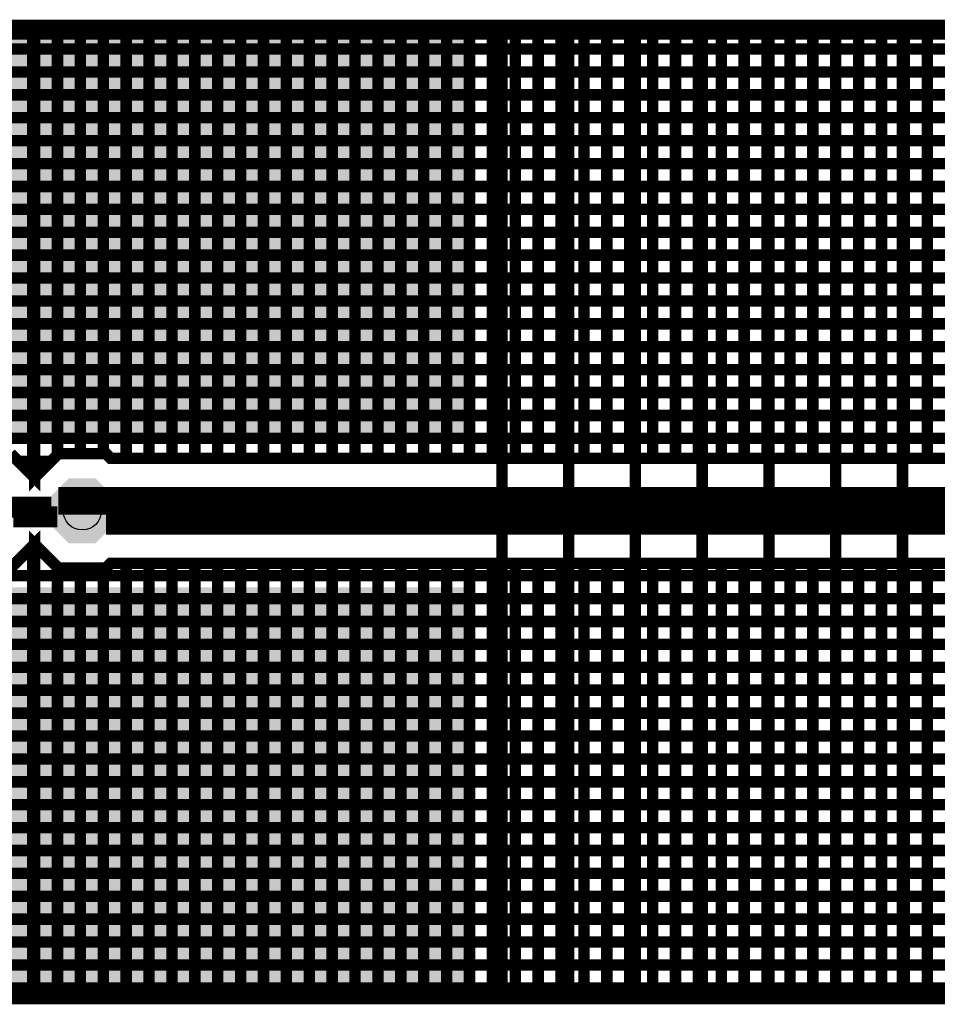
# Model space of a CAD drawing. Extents: x 0.4 to 16.2, y 0.4 to 3.5.
# Tile 6 of 29: x 3 to 4, y 0.4 to 1.4. Entities that reach past the tile are written whole.
import ezdxf

# ---------------------------------------------------------------- set-up
doc = ezdxf.new("R2010")
doc.units = 0
doc.layers.get('0').update_dxf_attribs({"linetype": 'CONTINUOUS'})
for name, color, linetype in [('2IN618_CMP', 7, 'CONTINUOUS'), ('2IN618_SOL', 4, 'CONTINUOUS'), ('2IN618_STC', 3, 'CONTINUOUS'), ('2IN618_STS', 10, 'CONTINUOUS'), ('3IN927_EXC', 13, 'CONTINUOUS'), ('LAYER_6', 5, 'CONTINUOUS')]:
    doc.layers.add(name, color=color, linetype=linetype)

# ---------------------------------------------------------------- blocks, each defined once
blk = doc.blocks.new('ROUND_23')
blk.add_circle((0, 0), 0.02)
blk = doc.blocks.new('CUSTOM_2')
for points in [[(-0.03, 0.0124), (-0.0124, 0.03), (0.03, 0.0124), (0.0124, 0.03)], [(-0.03, -0.0124), (-0.03, 0.0124), (0.03, -0.0124), (0.03, 0.0124)], [(-0.0124, -0.03), (-0.03, -0.0124), (0.0124, -0.03), (0.03, -0.0124)]]:
    blk.add_solid(points)
blk = doc.blocks.new('CUSTOM_6')
for points in [[(-0.034, 0.0141), (-0.0141, 0.034), (0.034, 0.0141), (0.0141, 0.034)], [(-0.034, -0.0141), (-0.034, 0.0141), (0.034, -0.0141), (0.034, 0.0141)], [(-0.0141, -0.034), (-0.034, -0.0141), (0.0141, -0.034), (0.034, -0.0141)]]:
    blk.add_solid(points)
blk = doc.blocks.new('RECTANGLE_8')
blk.add_solid([(0.234, 0.21), (0.234, -0.21), (-0.234, 0.21), (-0.234, -0.21)])
blk = doc.blocks.new('RECTANGLE_7')
blk.add_solid([(0.225, 0.21), (0.225, -0.21), (-0.225, 0.21), (-0.225, -0.21)])
blk = doc.blocks.new('CUSTOM_9')
for points in [[(-0.03, 0.0124), (-0.0124, 0.03), (0.03, 0.0124), (0.0124, 0.03)], [(-0.03, -0.0124), (-0.03, 0.0124), (0.03, -0.0124), (0.03, 0.0124)], [(-0.0124, -0.03), (-0.03, -0.0124), (0.0124, -0.03), (0.03, -0.0124)]]:
    blk.add_solid(points)
blk = doc.blocks.new('CUSTOM_10')
for points in [[(-0.034, 0.0141), (-0.0141, 0.034), (0.034, 0.0141), (0.0141, 0.034)], [(-0.034, -0.0141), (-0.034, 0.0141), (0.034, -0.0141), (0.034, 0.0141)], [(-0.0141, -0.034), (-0.034, -0.0141), (0.0141, -0.034), (0.034, -0.0141)]]:
    blk.add_solid(points)

msp = doc.modelspace()

# ---------------------------------------------------------------- linework, layer by layer
at = {"layer": '2IN618_CMP'}
for points, const_width in [([(0.4343, 1.4212), (3.0523, 1.4212), (3.0523, 0.956), (3.0271, 0.9812)], 0.012), ([(3.0503, 1.4212), (3.0503, 0.958)], 0.012), ([(4.2438, 0.9732), (4.2204, 0.9732), (4.2132, 0.9762), (4.21, 0.9762), (4.2069, 0.9771), (4.1991, 0.9762), (3.1321, 0.9762), (3.1271, 0.9812), (3.0774, 0.9812), (3.0523, 0.956), (3.0523, 1.4212), (5.6703, 1.4212)], 0.012), ([(3.0523, 0.956), (3.0523, 1.4212)], 0.012), ([(3.0763, 1.4212), (3.0763, 0.98)], 0.012), ([(3.1003, 0.9812), (3.1003, 1.4212)], 0.012), ([(3.1243, 1.4212), (3.1243, 0.9812)], 0.012), ([(3.1483, 0.9762), (3.1483, 1.4212)], 0.012), ([(3.1723, 1.4212), (3.1723, 0.9762)], 0.012), ([(3.1963, 0.9762), (3.1963, 1.4212)], 0.012), ([(3.2203, 1.4212), (3.2203, 0.9762)], 0.012), ([(3.2443, 0.9762), (3.2443, 1.4212)], 0.012), ([(3.2683, 1.4212), (3.2683, 0.9762)], 0.012), ([(3.2923, 0.9762), (3.2923, 1.4212)], 0.012), ([(3.3163, 1.4212), (3.3163, 0.9762)], 0.012), ([(3.3403, 0.9762), (3.3403, 1.4212)], 0.012), ([(3.3643, 1.4212), (3.3643, 0.9762)], 0.012), ([(3.3883, 0.9762), (3.3883, 1.4212)], 0.012), ([(3.4123, 1.4212), (3.4123, 0.9762)], 0.012), ([(3.4363, 0.9762), (3.4363, 1.4212)], 0.012), ([(3.4603, 1.4212), (3.4603, 0.9762)], 0.012), ([(3.4843, 0.9762), (3.4843, 1.4212)], 0.012), ([(3.5083, 1.4212), (3.5083, 0.9762)], 0.012), ([(3.5323, 0.9762), (3.5323, 1.4212)], 0.012), ([(3.5563, 1.4212), (3.5563, 0.9762)], 0.012), ([(3.5803, 0.9762), (3.5803, 1.4212)], 0.012), ([(3.6043, 1.4212), (3.6043, 0.9762)], 0.012), ([(3.6283, 0.9762), (3.6283, 1.4212)], 0.012), ([(3.6523, 1.4212), (3.6523, 0.9762)], 0.012), ([(3.6763, 0.9762), (3.6763, 1.4212)], 0.012), ([(3.7003, 1.4212), (3.7003, 0.9762)], 0.012), ([(3.7243, 0.9762), (3.7243, 1.4212)], 0.012), ([(3.7483, 1.4212), (3.7483, 0.9762)], 0.012), ([(3.7723, 0.9762), (3.7723, 1.4212)], 0.012), ([(3.7963, 1.4212), (3.7963, 0.9762)], 0.012), ([(3.8203, 0.9762), (3.8203, 1.4212)], 0.012), ([(3.8443, 1.4212), (3.8443, 0.9762)], 0.012), ([(3.8683, 0.9762), (3.8683, 1.4212)], 0.012), ([(3.8923, 1.4212), (3.8923, 0.9762)], 0.012), ([(3.9163, 0.9762), (3.9163, 1.4212)], 0.012), ([(3.9403, 1.4212), (3.9403, 0.9762)], 0.012), ([(3.9643, 0.9762), (3.9643, 1.4212)], 0.012), ([(3.9883, 1.4212), (3.9883, 0.9762)], 0.012), ([(0.4343, 1.4052), (3.0523, 1.4052)], 0.012), ([(3.0523, 1.4052), (5.6703, 1.4052)], 0.012), ([(0.4343, 1.3812), (3.0523, 1.3812)], 0.012), ([(3.0523, 1.3812), (5.6703, 1.3812)], 0.012), ([(3.0523, 1.3572), (0.4343, 1.3572)], 0.012), ([(5.6703, 1.3572), (3.0523, 1.3572)], 0.012), ([(0.4343, 1.3332), (3.0523, 1.3332)], 0.012), ([(3.0523, 1.3332), (5.6703, 1.3332)], 0.012), ([(3.0523, 1.3092), (0.4343, 1.3092)], 0.012), ([(5.6703, 1.3092), (3.0523, 1.3092)], 0.012), ([(0.4343, 1.2852), (3.0523, 1.2852)], 0.012), ([(3.0523, 1.2852), (5.6703, 1.2852)], 0.012), ([(3.0523, 1.2612), (0.4343, 1.2612)], 0.012), ([(5.6703, 1.2612), (3.0523, 1.2612)], 0.012), ([(0.4343, 1.2372), (3.0523, 1.2372)], 0.012), ([(3.0523, 1.2372), (5.6703, 1.2372)], 0.012), ([(3.0523, 1.2132), (0.4343, 1.2132)], 0.012), ([(5.6703, 1.2132), (3.0523, 1.2132)], 0.012), ([(0.4343, 1.1892), (3.0523, 1.1892)], 0.012), ([(3.0523, 1.1892), (5.6703, 1.1892)], 0.012), ([(3.0523, 1.1652), (0.4343, 1.1652)], 0.012), ([(5.6703, 1.1652), (3.0523, 1.1652)], 0.012), ([(0.4343, 1.1412), (3.0523, 1.1412)], 0.012), ([(3.0523, 1.1412), (5.6703, 1.1412)], 0.012), ([(3.0523, 1.1172), (0.4343, 1.1172)], 0.012), ([(5.6703, 1.1172), (3.0523, 1.1172)], 0.012), ([(0.4343, 1.0932), (3.0523, 1.0932)], 0.012), ([(3.0523, 1.0932), (5.6703, 1.0932)], 0.012), ([(3.0523, 1.0692), (0.4343, 1.0692)], 0.012), ([(5.6703, 1.0692), (3.0523, 1.0692)], 0.012), ([(0.4343, 1.0452), (3.0523, 1.0452)], 0.012), ([(3.0523, 1.0452), (5.6703, 1.0452)], 0.012), ([(3.0523, 1.0212), (1.905, 1.0212)], 0.012), ([(4.2453, 1.0212), (3.0523, 1.0212)], 0.012), ([(1.9236, 0.9972), (3.0523, 0.9972)], 0.012), ([(3.0523, 0.9972), (4.2438, 0.9972)], 0.012), ([(3.0523, 0.9732), (3.0351, 0.9732)], 0.012), ([(3.0694, 0.9732), (3.0523, 0.9732)], 0.012), ([(4.2273, 0.8762), (4.2023, 0.9212), (3.1023, 0.9212), (3.1023, 0.9172)], 0.05), ([(3.07, 0.93), (3.03, 0.93), (3.03, 0.92), (3.07, 0.92), (3.07, 0.91), (3.03, 0.91)], 0.012), ([(3.0271, 0.8612), (3.0523, 0.8863), (3.0523, 0.4212)], 0.012), ([(3.0523, 0.8863), (3.0523, 0.4212), (5.6703, 0.4212), (3.0523, 0.4212), (3.0523, 0.8863), (3.0774, 0.8612), (3.1271, 0.8612), (3.1321, 0.8662), (4.1699, 0.8662)], 0.012), ([(3.0503, 0.4212), (3.0503, 0.8843)], 0.012), ([(3.0523, 0.8772), (3.0431, 0.8772)], 0.012), ([(3.0523, 0.8772), (3.0614, 0.8772)], 0.012), ([(3.0763, 0.8623), (3.0763, 0.4212)], 0.012), ([(3.1003, 0.4212), (3.1003, 0.8612)], 0.012), ([(3.1243, 0.8612), (3.1243, 0.4212)], 0.012), ([(3.1483, 0.4212), (3.1483, 0.8662)], 0.012), ([(3.1723, 0.8662), (3.1723, 0.4212)], 0.012), ([(3.1963, 0.4212), (3.1963, 0.8662)], 0.012), ([(3.2203, 0.8662), (3.2203, 0.4212)], 0.012), ([(3.2443, 0.4212), (3.2443, 0.8662)], 0.012), ([(3.2683, 0.8662), (3.2683, 0.4212)], 0.012), ([(3.2923, 0.4212), (3.2923, 0.8662)], 0.012), ([(3.3163, 0.8662), (3.3163, 0.4212)], 0.012), ([(3.3403, 0.4212), (3.3403, 0.8662)], 0.012), ([(3.3643, 0.8662), (3.3643, 0.4212)], 0.012), ([(3.3883, 0.4212), (3.3883, 0.8662)], 0.012), ([(3.4123, 0.8662), (3.4123, 0.4212)], 0.012), ([(3.4363, 0.4212), (3.4363, 0.8662)], 0.012), ([(3.4603, 0.8662), (3.4603, 0.4212)], 0.012), ([(3.4843, 0.4212), (3.4843, 0.8662)], 0.012), ([(3.5083, 0.8662), (3.5083, 0.4212)], 0.012), ([(3.5323, 0.4212), (3.5323, 0.8662)], 0.012), ([(3.5563, 0.8662), (3.5563, 0.4212)], 0.012), ([(3.5803, 0.4212), (3.5803, 0.8662)], 0.012), ([(3.6043, 0.8662), (3.6043, 0.4212)], 0.012), ([(3.6283, 0.4212), (3.6283, 0.8662)], 0.012), ([(3.6523, 0.8662), (3.6523, 0.4212)], 0.012), ([(3.6763, 0.4212), (3.6763, 0.8662)], 0.012), ([(3.7003, 0.8662), (3.7003, 0.4212)], 0.012), ([(3.7243, 0.4212), (3.7243, 0.8662)], 0.012), ([(3.7483, 0.8662), (3.7483, 0.4212)], 0.012), ([(3.7723, 0.4212), (3.7723, 0.8662)], 0.012), ([(3.7963, 0.8662), (3.7963, 0.4212)], 0.012), ([(3.8203, 0.4212), (3.8203, 0.8662)], 0.012), ([(3.8443, 0.8662), (3.8443, 0.4212)], 0.012), ([(3.8683, 0.4212), (3.8683, 0.8662)], 0.012), ([(3.8923, 0.8662), (3.8923, 0.4212)], 0.012), ([(3.9163, 0.4212), (3.9163, 0.8662)], 0.012), ([(3.9403, 0.8662), (3.9403, 0.4212)], 0.012), ([(3.9643, 0.4212), (3.9643, 0.8662)], 0.012), ([(3.9883, 0.8662), (3.9883, 0.4212)], 0.012), ([(3.0523, 0.8532), (1.8607, 0.8532)], 0.012), ([(4.1771, 0.8532), (3.0523, 0.8532)], 0.012), ([(1.8584, 0.8292), (3.0523, 0.8292)], 0.012), ([(4.197, 0.8292), (3.0523, 0.8292)], 0.012), ([(0.4343, 0.8052), (3.0523, 0.8052)], 0.012), ([(3.0523, 0.8052), (5.6703, 0.8052)], 0.012), ([(3.0523, 0.7812), (0.4343, 0.7812)], 0.012), ([(5.6703, 0.7812), (3.0523, 0.7812)], 0.012), ([(0.4343, 0.7572), (3.0523, 0.7572)], 0.012), ([(3.0523, 0.7572), (5.6703, 0.7572)], 0.012), ([(3.0523, 0.7332), (0.4343, 0.7332)], 0.012), ([(5.6703, 0.7332), (3.0523, 0.7332)], 0.012), ([(0.4343, 0.7092), (3.0523, 0.7092)], 0.012), ([(3.0523, 0.7092), (5.6703, 0.7092)], 0.012), ([(3.0523, 0.6852), (0.4343, 0.6852)], 0.012), ([(5.6703, 0.6852), (3.0523, 0.6852)], 0.012), ([(0.4343, 0.6612), (3.0523, 0.6612)], 0.012), ([(3.0523, 0.6612), (5.6703, 0.6612)], 0.012), ([(3.0523, 0.6372), (0.4343, 0.6372)], 0.012), ([(5.6703, 0.6372), (3.0523, 0.6372)], 0.012), ([(0.4343, 0.6132), (3.0523, 0.6132)], 0.012), ([(3.0523, 0.6132), (5.6703, 0.6132)], 0.012), ([(3.0523, 0.5892), (0.4343, 0.5892)], 0.012), ([(5.6703, 0.5892), (3.0523, 0.5892)], 0.012), ([(0.4343, 0.5652), (3.0523, 0.5652)], 0.012), ([(3.0523, 0.5652), (5.6703, 0.5652)], 0.012), ([(3.0523, 0.5412), (0.4343, 0.5412)], 0.012), ([(5.6703, 0.5412), (3.0523, 0.5412)], 0.012), ([(0.4343, 0.5172), (3.0523, 0.5172)], 0.012), ([(3.0523, 0.5172), (5.6703, 0.5172)], 0.012), ([(3.0523, 0.4932), (0.4343, 0.4932)], 0.012), ([(5.6703, 0.4932), (3.0523, 0.4932)], 0.012), ([(0.4343, 0.4692), (3.0523, 0.4692)], 0.012), ([(3.0523, 0.4692), (5.6703, 0.4692)], 0.012), ([(3.0523, 0.4452), (0.4343, 0.4452)], 0.012), ([(5.6703, 0.4452), (3.0523, 0.4452)], 0.012), ([(0.4343, 0.4212), (3.0523, 0.4212), (0.4343, 0.4212)], 0.012)]:
    msp.add_lwpolyline(points, dxfattribs=dict(at, const_width=const_width))
at = {"layer": '2IN618_SOL', "const_width": 0.012}
for points in [[(3.5423, 1.421), (3.5423, 0.421)], [(3.6123, 0.4208), (3.6123, 1.4208)], [(3.6823, 1.4206), (3.6823, 0.4206)], [(3.7523, 0.4204), (3.7523, 1.4204)], [(3.8223, 1.4202), (3.8223, 0.4202)], [(3.8923, 0.42), (3.8923, 1.42)], [(3.9623, 1.4198), (3.9623, 0.4198)]]:
    msp.add_lwpolyline(points, dxfattribs=at)
at = {"layer": 'LAYER_6', "const_width": 0.012}
msp.add_lwpolyline([(0.42, 0.41), (16.15, 0.41), (16.15, 1.43), (0.42, 1.43), (0.42, 0.41)], dxfattribs=at)

# ---------------------------------------------------------------- block references
at = {"layer": '2IN618_CMP'}
msp.add_blockref('CUSTOM_2', (3.1023, 0.9212), dxfattribs=at)
at = {"layer": '2IN618_SOL'}
for name, p in [('RECTANGLE_8', (2.8183, 1.2112)), ('RECTANGLE_7', (3.2773, 1.2112)), ('CUSTOM_9', (3.1023, 0.9212)), ('RECTANGLE_8', (2.8183, 0.6312)), ('RECTANGLE_7', (3.2773, 0.6312))]:
    msp.add_blockref(name, p, dxfattribs=at)
at = {"layer": '2IN618_STC'}
msp.add_blockref('CUSTOM_6', (3.1023, 0.9212), dxfattribs=at)
at = {"layer": '2IN618_STS'}
for name, p in [('RECTANGLE_7', (3.2773, 1.2112)), ('CUSTOM_10', (3.1023, 0.9212)), ('RECTANGLE_7', (3.2773, 0.6312))]:
    msp.add_blockref(name, p, dxfattribs=at)
at = {"layer": '3IN927_EXC'}
msp.add_blockref('ROUND_23', (3.1023, 0.9212), dxfattribs=at)

doc.saveas('drawing.dxf')
